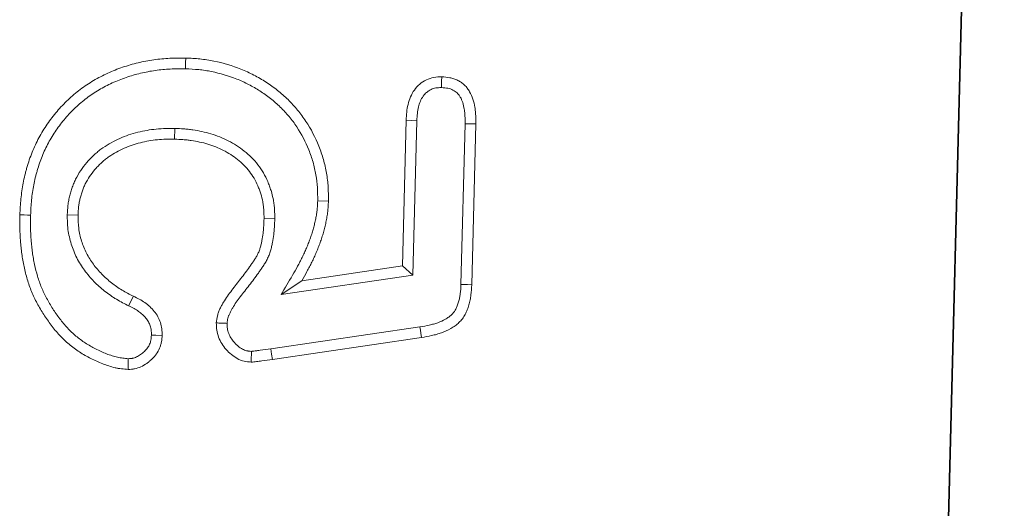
# Model space of a CAD drawing. Header units: metres. Extents: x 232680 to 233262, y 554200 to 554550.
# Tile 190 of 254: x 232761.1412 to 232761.2047, y 554478.5017 to 554478.5332. Entities that reach past the tile are written whole.
import ezdxf

# ---------------------------------------------------------------- set-up
doc = ezdxf.new("R2010")
doc.units = ezdxf.units.M
doc.layers.add('ACO constructie 035', color=7, linetype='Continuous', lineweight=35)
doc.layers.add('ACO tekst', color=251, linetype='Continuous', lineweight=9)

# ---------------------------------------------------------------- blocks, each defined once
blk = doc.blocks.new('KT 500-640 (doorsnede)')
at = {"layer": 'ACO constructie 035'}
blk.add_line((1, 0), (0, 0), dxfattribs=at)
at = {"layer": 'ACO tekst'}
for p, q in [((0.873975, -0.031125), (0.884363, -0.031125)), ((0.873984, -0.031818), (0.884354, -0.031818)), ((0.868836, -0.043852), (0.870494, -0.034266)), ((0.869519, -0.043968), (0.871175, -0.034391)), ((0.874499, -0.034932), (0.873027, -0.043399)), ((0.874499, -0.034932), (0.875082, -0.035625)), ((0.884467, -0.034932), (0.874499, -0.034932)), ((0.875082, -0.035625), (0.873957, -0.042094)), ((0.88448, -0.035625), (0.875082, -0.035625)), ((0.879134, -0.041193), (0.879137, -0.0405)), ((0.873027, -0.043399), (0.873957, -0.042094)), ((0.877904, -0.043932), (0.877895, -0.044625)), ((0.883568, -0.050527), (0.882875, -0.050525)), ((0.872046, -0.053209), (0.872674, -0.052916)), ((0.87781, -0.057318), (0.877812, -0.056625))]:
    blk.add_line(p, q, dxfattribs=at)
at = {"layer": 'ACO tekst', "flags": 128}
for points in [[(0.873984, -0.031818), (0.873981, -0.03161), (0.873978, -0.031402), (0.873975, -0.031125)], [(0.884354, -0.031818), (0.884358, -0.031517), (0.884363, -0.031125)], [(0.871175, -0.034391), (0.870971, -0.034354), (0.870766, -0.034316), (0.870494, -0.034266)], [(0.884467, -0.034932), (0.884474, -0.035279), (0.88448, -0.035625)], [(0.869519, -0.043968), (0.869177, -0.04391), (0.868836, -0.043852)], [(0.887432, -0.049937), (0.88764, -0.049938), (0.887848, -0.049939), (0.888125, -0.049939)], [(0.870203, -0.051693), (0.870202, -0.051405), (0.870201, -0.051)], [(0.877732, -0.059682), (0.877734, -0.05989), (0.877735, -0.060098), (0.877736, -0.060375)]]:
    blk.add_lwpolyline(points, dxfattribs=at)
at = {"layer": 'ACO tekst'}
for points, knots in [([(0.870494, -0.034266), (0.870536, -0.03405), (0.870579, -0.033835), (0.870658, -0.033516), (0.870688, -0.03341), (0.870753, -0.0332), (0.87079, -0.033097), (0.87091, -0.03279), (0.871004, -0.032591), (0.871174, -0.032308), (0.871235, -0.032217), (0.871368, -0.032042), (0.87144, -0.031959), (0.871597, -0.031804), (0.871681, -0.031733), (0.871815, -0.031637), (0.871861, -0.031606), (0.871954, -0.031549), (0.872002, -0.031522), (0.872149, -0.031447), (0.87225, -0.031404), (0.872457, -0.031329), (0.872563, -0.031297), (0.872775, -0.031242), (0.872883, -0.031219), (0.873099, -0.031182), (0.873208, -0.031168), (0.873535, -0.031137), (0.873755, -0.031131), (0.873975, -0.031125)], [0, 0, 0, 0, 0.125, 0.125, 0.1875, 0.1875, 0.25, 0.25, 0.375, 0.375, 0.4375, 0.4375, 0.5, 0.5, 0.5625, 0.5625, 0.59375, 0.59375, 0.625, 0.625, 0.6875, 0.6875, 0.75, 0.75, 0.8125, 0.8125, 0.875, 0.875, 1, 1, 1, 1]), ([(0.884363, -0.031125), (0.884541, -0.03113), (0.88472, -0.031134), (0.884986, -0.031153), (0.885075, -0.031161), (0.885252, -0.031183), (0.88534, -0.031196), (0.885603, -0.031246), (0.885776, -0.031291), (0.886111, -0.031411), (0.886275, -0.031486), (0.886503, -0.031625), (0.886576, -0.031676), (0.886715, -0.031789), (0.88678, -0.03185), (0.8869, -0.031982), (0.886955, -0.032053), (0.887052, -0.032203), (0.887095, -0.032282), (0.88717, -0.032444), (0.887202, -0.032528), (0.887256, -0.032698), (0.887278, -0.032785), (0.887324, -0.033047), (0.887332, -0.033226), (0.88734, -0.033404)], [0, 0, 0, 0, 0.125, 0.125, 0.1875, 0.1875, 0.25, 0.25, 0.375, 0.375, 0.5, 0.5, 0.5625, 0.5625, 0.625, 0.625, 0.6875, 0.6875, 0.75, 0.75, 0.8125, 0.8125, 0.875, 0.875, 1, 1, 1, 1]), ([(0.871175, -0.034391), (0.871217, -0.034179), (0.871257, -0.033977), (0.871328, -0.033695), (0.871353, -0.033603), (0.87141, -0.033422), (0.871441, -0.033333), (0.871543, -0.033073), (0.871621, -0.032908), (0.871756, -0.032685), (0.871803, -0.032614), (0.871902, -0.032485), (0.871953, -0.032426), (0.872058, -0.032322), (0.872115, -0.032274), (0.872206, -0.032209), (0.872237, -0.032188), (0.8723, -0.032149), (0.872333, -0.032131), (0.872435, -0.032079), (0.87251, -0.032047), (0.87267, -0.031989), (0.872756, -0.031962), (0.87293, -0.031917), (0.873018, -0.031898), (0.873198, -0.031868), (0.873287, -0.031856), (0.873567, -0.03183), (0.873768, -0.031824), (0.873984, -0.031818)], [0.0014824, 0.0014824, 0.0014824, 0.0014824, 0.125, 0.125, 0.1875, 0.1875, 0.25, 0.25, 0.375, 0.375, 0.4375, 0.4375, 0.5, 0.5, 0.5625, 0.5625, 0.59375, 0.59375, 0.625, 0.625, 0.6875, 0.6875, 0.75, 0.75, 0.8125, 0.8125, 0.875, 0.875, 0.9981785, 0.9981785, 0.9981785, 0.9981785]), ([(0.884354, -0.031818), (0.884529, -0.031822), (0.884694, -0.031827), (0.884928, -0.031843), (0.885004, -0.03185), (0.885153, -0.031868), (0.885226, -0.03188), (0.885442, -0.031921), (0.885581, -0.031957), (0.88584, -0.03205), (0.885962, -0.032106), (0.886118, -0.032202), (0.886165, -0.032235), (0.886253, -0.032306), (0.886293, -0.032344), (0.886363, -0.032421), (0.886393, -0.03246), (0.886451, -0.032549), (0.886478, -0.032599), (0.886528, -0.032708), (0.88655, -0.032765), (0.886587, -0.032879), (0.886601, -0.032937), (0.88663, -0.033101), (0.886639, -0.033236), (0.886646, -0.0334)], [0.0020608, 0.0020608, 0.0020608, 0.0020608, 0.125, 0.125, 0.1875, 0.1875, 0.25, 0.25, 0.375, 0.375, 0.5, 0.5, 0.5625, 0.5625, 0.625, 0.625, 0.6875, 0.6875, 0.75, 0.75, 0.8125, 0.8125, 0.875, 0.875, 0.9919222, 0.9919222, 0.9919222, 0.9919222]), ([(0.886646, -0.0334), (0.886642, -0.033471), (0.886638, -0.033537), (0.886629, -0.033629), (0.886626, -0.033661), (0.886618, -0.03372), (0.886613, -0.033747), (0.886597, -0.033826), (0.886583, -0.033878), (0.886548, -0.033977), (0.886528, -0.034023), (0.886478, -0.034116), (0.886449, -0.034164), (0.886382, -0.03426), (0.886343, -0.034308), (0.886267, -0.034394), (0.886227, -0.034434), (0.886167, -0.034486), (0.886146, -0.034503), (0.886103, -0.034536), (0.88608, -0.034552), (0.885959, -0.034632), (0.885844, -0.034692), (0.885608, -0.034787), (0.885487, -0.034823), (0.885224, -0.034878), (0.885084, -0.034896), (0.884789, -0.03492), (0.884633, -0.034926), (0.884467, -0.034932)], [0.0085641, 0.0085641, 0.0085641, 0.0085641, 0.0625, 0.0625, 0.09375, 0.09375, 0.125, 0.125, 0.1875, 0.1875, 0.25, 0.25, 0.3125, 0.3125, 0.375, 0.375, 0.4375, 0.4375, 0.46875, 0.46875, 0.5, 0.5, 0.625, 0.625, 0.75, 0.75, 0.875, 0.875, 0.9968241, 0.9968241, 0.9968241, 0.9968241]), ([(0.88734, -0.033404), (0.88733, -0.033574), (0.887321, -0.033743), (0.887254, -0.034072), (0.887199, -0.034233), (0.88704, -0.034539), (0.886941, -0.034678), (0.886714, -0.034934), (0.886584, -0.035049), (0.886301, -0.035237), (0.886146, -0.035316), (0.885831, -0.035444), (0.885668, -0.035493), (0.885335, -0.035562), (0.885164, -0.035584), (0.884823, -0.035612), (0.884652, -0.035619), (0.88448, -0.035625)], [0, 0, 0, 0, 0.125, 0.125, 0.25, 0.25, 0.375, 0.375, 0.5, 0.5, 0.625, 0.625, 0.75, 0.75, 0.875, 0.875, 1, 1, 1, 1]), ([(0.886646, -0.0334), (0.886747, -0.033401), (0.886847, -0.033401), (0.886948, -0.033402), (0.887078, -0.033403), (0.887209, -0.033403), (0.88734, -0.033404)], [0, 0, 0, 0, 0.000602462, 0.000602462, 0.000602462, 0.00138608, 0.00138608, 0.00138608, 0.00138608]), ([(0.873957, -0.042094), (0.874157, -0.041983), (0.874357, -0.041873), (0.874661, -0.041715), (0.874763, -0.041664), (0.874968, -0.041564), (0.875071, -0.041515), (0.875279, -0.041421), (0.875383, -0.041374), (0.875593, -0.041284), (0.875698, -0.04124), (0.87591, -0.041155), (0.876017, -0.041115), (0.876232, -0.041037), (0.87634, -0.041), (0.876557, -0.04093), (0.876666, -0.040896), (0.876885, -0.04083), (0.876995, -0.040799), (0.877216, -0.040741), (0.877327, -0.040715), (0.87755, -0.040667), (0.877662, -0.040645), (0.877887, -0.040605), (0.877999, -0.040587), (0.878226, -0.040555), (0.878339, -0.040541), (0.878509, -0.040525), (0.878566, -0.040521), (0.87868, -0.040514), (0.878737, -0.040511), (0.878908, -0.040505), (0.879023, -0.040502), (0.879137, -0.0405)], [0, 0, 0, 0, 0.125, 0.125, 0.1875, 0.1875, 0.25, 0.25, 0.3125, 0.3125, 0.375, 0.375, 0.4375, 0.4375, 0.5, 0.5, 0.5625, 0.5625, 0.625, 0.625, 0.6875, 0.6875, 0.75, 0.75, 0.8125, 0.8125, 0.875, 0.875, 0.90625, 0.90625, 0.9375, 0.9375, 1, 1, 1, 1]), ([(0.879137, -0.0405), (0.87944, -0.040509), (0.879743, -0.040518), (0.880343, -0.040571), (0.88064, -0.040615), (0.881228, -0.040731), (0.88152, -0.040804), (0.882096, -0.040982), (0.882383, -0.041089), (0.883221, -0.04145), (0.883747, -0.041742), (0.884487, -0.042256), (0.884726, -0.04244), (0.885183, -0.042837), (0.885404, -0.043052), (0.885817, -0.043498), (0.886011, -0.04373), (0.886377, -0.044211), (0.886548, -0.04446), (0.886863, -0.044979), (0.887008, -0.045249), (0.887273, -0.045798), (0.887393, -0.046078), (0.88771, -0.046929), (0.887869, -0.047514), (0.888028, -0.048417), (0.888067, -0.048721), (0.888112, -0.049329), (0.888118, -0.049634), (0.888125, -0.049939)], [0, 0, 0, 0, 0.0625, 0.0625, 0.125, 0.125, 0.1875, 0.1875, 0.25, 0.25, 0.375, 0.375, 0.4375, 0.4375, 0.5, 0.5, 0.5625, 0.5625, 0.625, 0.625, 0.6875, 0.6875, 0.75, 0.75, 0.875, 0.875, 0.9375, 0.9375, 1, 1, 1, 1]), ([(0.873027, -0.043399), (0.873449, -0.043166), (0.87387, -0.042933), (0.874292, -0.0427), (0.874492, -0.04259), (0.874687, -0.042482), (0.874975, -0.042332), (0.875071, -0.042284), (0.875265, -0.04219), (0.875364, -0.042144), (0.875562, -0.042053), (0.875662, -0.042008), (0.875862, -0.041922), (0.875962, -0.041881), (0.876161, -0.041801), (0.876259, -0.041764), (0.87646, -0.041692), (0.876561, -0.041657), (0.876766, -0.04159), (0.87687, -0.041558), (0.877076, -0.041496), (0.877179, -0.041467), (0.877382, -0.041414), (0.877483, -0.04139), (0.877687, -0.041346), (0.87779, -0.041326), (0.878, -0.041289), (0.878106, -0.041272), (0.878314, -0.041242), (0.878416, -0.04123), (0.878566, -0.041216), (0.878615, -0.041212), (0.878717, -0.041206), (0.878768, -0.041204), (0.878921, -0.041198), (0.879026, -0.041195), (0.879134, -0.041193)], [-0.263714, -0.263714, -0.263714, -0.263714, 0, 0, 0, 0.125, 0.125, 0.1875, 0.1875, 0.25, 0.25, 0.3125, 0.3125, 0.375, 0.375, 0.4375, 0.4375, 0.5, 0.5, 0.5625, 0.5625, 0.625, 0.625, 0.6875, 0.6875, 0.75, 0.75, 0.8125, 0.8125, 0.875, 0.875, 0.90625, 0.90625, 0.9375, 0.9375, 0.99678, 0.99678, 0.99678, 0.99678]), ([(0.879134, -0.041193), (0.87943, -0.041202), (0.879714, -0.041211), (0.880258, -0.041259), (0.880533, -0.0413), (0.881083, -0.041409), (0.881354, -0.041477), (0.881882, -0.041642), (0.882143, -0.04174), (0.882915, -0.042074), (0.883405, -0.042346), (0.884093, -0.042826), (0.884312, -0.042997), (0.884729, -0.043361), (0.884927, -0.043556), (0.885306, -0.043967), (0.885486, -0.044184), (0.88574, -0.04452), (0.885822, -0.044634), (0.885979, -0.044864), (0.886054, -0.04498), (0.886269, -0.045338), (0.886402, -0.045587), (0.886647, -0.046096), (0.886757, -0.046355), (0.88705, -0.047145), (0.887198, -0.047695), (0.887319, -0.048388), (0.88734, -0.048527), (0.887375, -0.048804), (0.887389, -0.048942), (0.887419, -0.049355), (0.887425, -0.04964), (0.887432, -0.049937)], [0.0012123, 0.0012123, 0.0012123, 0.0012123, 0.0625, 0.0625, 0.125, 0.125, 0.1875, 0.1875, 0.25, 0.25, 0.375, 0.375, 0.4375, 0.4375, 0.5, 0.5, 0.5625, 0.5625, 0.59375, 0.59375, 0.625, 0.625, 0.6875, 0.6875, 0.75, 0.75, 0.875, 0.875, 0.90625, 0.90625, 0.9375, 0.9375, 0.9987861, 0.9987861, 0.9987861, 0.9987861]), ([(0.868619, -0.045211), (0.868629, -0.045097), (0.868644, -0.044983), (0.868682, -0.044757), (0.868702, -0.044644), (0.86876, -0.044304), (0.868798, -0.044078), (0.868836, -0.043852)], [0, 0, 0, 0, 0.25, 0.25, 0.5, 0.5, 1, 1, 1, 1]), ([(0.869314, -0.04522), (0.869315, -0.045211), (0.869316, -0.045202), (0.869319, -0.045171), (0.869321, -0.045152), (0.869329, -0.045087), (0.869337, -0.045039), (0.869351, -0.044959), (0.869356, -0.044931), (0.869365, -0.044874), (0.86937, -0.044846), (0.869385, -0.044761), (0.869395, -0.044704), (0.869443, -0.044421), (0.869481, -0.044193), (0.869519, -0.043968)], [0.0392337, 0.0392337, 0.0392337, 0.0392337, 0.0625, 0.0625, 0.125, 0.125, 0.25, 0.25, 0.3125, 0.3125, 0.375, 0.375, 0.5, 0.5, 0.9986681, 0.9986681, 0.9986681, 0.9986681]), ([(0.877904, -0.043932), (0.877899, -0.043932), (0.877894, -0.043932), (0.877889, -0.043932), (0.877731, -0.043934), (0.877567, -0.043935), (0.877315, -0.043943), (0.87723, -0.043946), (0.877057, -0.043957), (0.876969, -0.043964), (0.876708, -0.043989), (0.876536, -0.044012), (0.876281, -0.044054), (0.876195, -0.044069), (0.876017, -0.044106), (0.875926, -0.044127), (0.875739, -0.044178), (0.875644, -0.044208), (0.875456, -0.044277), (0.875365, -0.044315), (0.875185, -0.0444), (0.875096, -0.044447), (0.874932, -0.044542), (0.874856, -0.044589), (0.874714, -0.044681), (0.874649, -0.044723), (0.874515, -0.04481), (0.874447, -0.044855), (0.874243, -0.04499), (0.874104, -0.045086), (0.873702, -0.045372), (0.873449, -0.045563), (0.873071, -0.045842), (0.872946, -0.045935), (0.872699, -0.046112), (0.872577, -0.046197), (0.872336, -0.046356), (0.872216, -0.046429), (0.872035, -0.046531), (0.871974, -0.046563), (0.871851, -0.046625), (0.871789, -0.046655), (0.87167, -0.046707), (0.871614, -0.04673), (0.871507, -0.046767), (0.871457, -0.046781), (0.871325, -0.046811), (0.871215, -0.046824), (0.871081, -0.046836)], [-0.0019819, -0.0019819, -0.0019819, -0.0019819, 0, 0, 0, 0.0625, 0.0625, 0.09375, 0.09375, 0.125, 0.125, 0.1875, 0.1875, 0.21875, 0.21875, 0.25, 0.25, 0.28125, 0.28125, 0.3125, 0.3125, 0.34375, 0.34375, 0.375, 0.375, 0.40625, 0.40625, 0.4375, 0.4375, 0.5, 0.5, 0.625, 0.625, 0.6875, 0.6875, 0.75, 0.75, 0.8125, 0.8125, 0.84375, 0.84375, 0.875, 0.875, 0.90625, 0.90625, 0.9375, 0.9375, 0.993036, 0.993036, 0.993036, 0.993036]), ([(0.883568, -0.050527), (0.883568, -0.050522), (0.883568, -0.050516), (0.883568, -0.05051), (0.883564, -0.050329), (0.88356, -0.050143), (0.883546, -0.049855), (0.883541, -0.049757), (0.883526, -0.04956), (0.883516, -0.04946), (0.883481, -0.049164), (0.883451, -0.048967), (0.883376, -0.04858), (0.883332, -0.048387), (0.883227, -0.048002), (0.883166, -0.047809), (0.883026, -0.047429), (0.882947, -0.047242), (0.882683, -0.046693), (0.882473, -0.046343), (0.881977, -0.045685), (0.88169, -0.045377), (0.881195, -0.044976), (0.881022, -0.044854), (0.880663, -0.044633), (0.880478, -0.044536), (0.880198, -0.044406), (0.880105, -0.044366), (0.879915, -0.04429), (0.879819, -0.044254), (0.879525, -0.044154), (0.879322, -0.044097), (0.879014, -0.044032), (0.87891, -0.044014), (0.878703, -0.043983), (0.878597, -0.043971), (0.878292, -0.043945), (0.8781, -0.043939), (0.877919, -0.043933), (0.877914, -0.043932), (0.877909, -0.043932), (0.877904, -0.043932)], [-0.001971, -0.001971, -0.001971, -0.001971, 0, 0, 0, 0.0625, 0.0625, 0.09375, 0.09375, 0.125, 0.125, 0.1875, 0.1875, 0.25, 0.25, 0.3125, 0.3125, 0.375, 0.375, 0.5, 0.5, 0.625, 0.625, 0.6875, 0.6875, 0.75, 0.75, 0.78125, 0.78125, 0.8125, 0.8125, 0.875, 0.875, 0.90625, 0.90625, 0.9375, 0.9375, 1, 1, 1, 1.001729, 1.001729, 1.001729, 1.001729]), ([(0.877895, -0.044625), (0.877737, -0.044626), (0.877579, -0.044628), (0.877342, -0.044635), (0.877263, -0.044638), (0.877106, -0.044648), (0.877027, -0.044654), (0.876791, -0.044677), (0.876635, -0.044697), (0.876401, -0.044736), (0.876323, -0.04475), (0.876168, -0.044782), (0.876091, -0.0448), (0.875939, -0.044841), (0.875863, -0.044865), (0.875715, -0.04492), (0.875642, -0.04495), (0.875499, -0.045018), (0.875429, -0.045055), (0.875293, -0.045134), (0.875226, -0.045176), (0.875093, -0.045261), (0.875026, -0.045304), (0.874894, -0.04539), (0.874828, -0.045434), (0.874631, -0.045564), (0.874501, -0.045654), (0.874115, -0.045929), (0.873863, -0.046119), (0.873482, -0.0464), (0.873355, -0.046494), (0.873098, -0.046678), (0.872969, -0.046769), (0.872705, -0.046942), (0.872571, -0.047025), (0.872364, -0.04714), (0.872295, -0.047178), (0.872153, -0.047249), (0.872082, -0.047283), (0.871936, -0.047347), (0.871863, -0.047376), (0.871714, -0.047428), (0.871638, -0.047451), (0.871408, -0.047502), (0.87125, -0.047517), (0.871092, -0.047531)], [0, 0, 0, 0, 0.0625, 0.0625, 0.09375, 0.09375, 0.125, 0.125, 0.1875, 0.1875, 0.21875, 0.21875, 0.25, 0.25, 0.28125, 0.28125, 0.3125, 0.3125, 0.34375, 0.34375, 0.375, 0.375, 0.40625, 0.40625, 0.4375, 0.4375, 0.5, 0.5, 0.625, 0.625, 0.6875, 0.6875, 0.75, 0.75, 0.8125, 0.8125, 0.84375, 0.84375, 0.875, 0.875, 0.90625, 0.90625, 0.9375, 0.9375, 1, 1, 1, 1]), ([(0.882875, -0.050525), (0.882871, -0.050344), (0.882867, -0.050163), (0.882855, -0.049892), (0.882849, -0.049802), (0.882835, -0.049622), (0.882827, -0.049532), (0.882795, -0.049262), (0.882767, -0.049083), (0.882699, -0.048727), (0.882658, -0.048551), (0.882563, -0.048201), (0.882509, -0.048028), (0.882383, -0.047689), (0.882313, -0.047522), (0.882077, -0.047032), (0.88189, -0.04672), (0.881454, -0.046142), (0.881204, -0.045876), (0.880783, -0.045533), (0.880634, -0.045428), (0.880326, -0.045239), (0.880165, -0.045154), (0.879919, -0.045041), (0.879836, -0.045005), (0.879668, -0.044937), (0.879583, -0.044906), (0.879326, -0.044818), (0.879151, -0.044769), (0.878885, -0.044713), (0.878796, -0.044697), (0.878617, -0.044671), (0.878527, -0.044661), (0.878257, -0.044638), (0.878076, -0.044631), (0.877895, -0.044625)], [0, 0, 0, 0, 0.0625, 0.0625, 0.09375, 0.09375, 0.125, 0.125, 0.1875, 0.1875, 0.25, 0.25, 0.3125, 0.3125, 0.375, 0.375, 0.5, 0.5, 0.625, 0.625, 0.6875, 0.6875, 0.75, 0.75, 0.78125, 0.78125, 0.8125, 0.8125, 0.875, 0.875, 0.90625, 0.90625, 0.9375, 0.9375, 1, 1, 1, 1]), ([(0.869314, -0.04522), (0.869198, -0.045219), (0.869082, -0.045217), (0.868966, -0.045215), (0.868851, -0.045214), (0.868735, -0.045212), (0.868619, -0.045211)], [0, 0, 0, 0, 0.000693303, 0.000693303, 0.000693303, 0.001386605, 0.001386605, 0.001386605, 0.001386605]), ([(0.871092, -0.047531), (0.870936, -0.047522), (0.87078, -0.047513), (0.870476, -0.04746), (0.870328, -0.047416), (0.870039, -0.047299), (0.869898, -0.047225), (0.869637, -0.047055), (0.869515, -0.046958), (0.869286, -0.046746), (0.869178, -0.04663), (0.868986, -0.046385), (0.868901, -0.046255), (0.86876, -0.045975), (0.868704, -0.045826), (0.868638, -0.045523), (0.868629, -0.045367), (0.868619, -0.045211)], [0, 0, 0, 0, 0.125, 0.125, 0.25, 0.25, 0.375, 0.375, 0.5, 0.5, 0.625, 0.625, 0.75, 0.75, 0.875, 0.875, 1, 1, 1, 1]), ([(0.871081, -0.046836), (0.870948, -0.046828), (0.870836, -0.046819), (0.870696, -0.046795), (0.870645, -0.046783), (0.870543, -0.046753), (0.870491, -0.046735), (0.870337, -0.046672), (0.870238, -0.04662), (0.870051, -0.046498), (0.869959, -0.046425), (0.869826, -0.046301), (0.869783, -0.046258), (0.869702, -0.04617), (0.869663, -0.046125), (0.869556, -0.045988), (0.869495, -0.045895), (0.869401, -0.045708), (0.869367, -0.045614), (0.869343, -0.045506), (0.869339, -0.045484), (0.869332, -0.045433), (0.869329, -0.045406), (0.869321, -0.04533), (0.869317, -0.045278), (0.869314, -0.04522)], [0.0141803, 0.0141803, 0.0141803, 0.0141803, 0.125, 0.125, 0.1875, 0.1875, 0.25, 0.25, 0.375, 0.375, 0.5, 0.5, 0.5625, 0.5625, 0.625, 0.625, 0.75, 0.75, 0.875, 0.875, 0.90625, 0.90625, 0.9375, 0.9375, 0.9860254, 0.9860254, 0.9860254, 0.9860254]), ([(0.871081, -0.046836), (0.871082, -0.046952), (0.871084, -0.047068), (0.871086, -0.047184), (0.871088, -0.0473), (0.87109, -0.047415), (0.871092, -0.047531)], [0, 0, 0, 0, 0.000693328, 0.000693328, 0.000693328, 0.001386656, 0.001386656, 0.001386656, 0.001386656]), ([(0.887432, -0.049937), (0.887422, -0.050276), (0.887412, -0.050605), (0.887379, -0.051087), (0.887365, -0.051246), (0.887327, -0.051563), (0.887304, -0.051722), (0.887222, -0.052198), (0.887152, -0.052516), (0.886986, -0.053143), (0.886889, -0.05345), (0.886665, -0.054051), (0.886537, -0.054347), (0.886324, -0.054782), (0.886249, -0.054926), (0.886095, -0.055207), (0.886015, -0.055344), (0.885763, -0.055747), (0.885577, -0.056009), (0.88528, -0.056383), (0.885178, -0.056505), (0.884966, -0.056743), (0.884856, -0.05686), (0.884631, -0.057087), (0.884517, -0.057196), (0.884282, -0.057406), (0.88416, -0.057509), (0.883907, -0.057712), (0.883777, -0.057811), (0.883519, -0.058), (0.88339, -0.058089), (0.883122, -0.058261), (0.882983, -0.058345), (0.882703, -0.058507), (0.882563, -0.058583), (0.882281, -0.058727), (0.882138, -0.058794), (0.881845, -0.058921), (0.881695, -0.058982), (0.881395, -0.059095), (0.881246, -0.059147), (0.880943, -0.059241), (0.880788, -0.059285), (0.880549, -0.059347), (0.880468, -0.059368), (0.880309, -0.059407), (0.88023, -0.059426), (0.879995, -0.059478), (0.879842, -0.059507), (0.879528, -0.059558), (0.879368, -0.059579), (0.879041, -0.059616), (0.878878, -0.059632), (0.878554, -0.059657), (0.878394, -0.059665), (0.878067, -0.059676), (0.877902, -0.059679), (0.877732, -0.059682)], [0.0010672, 0.0010672, 0.0010672, 0.0010672, 0.0625, 0.0625, 0.09375, 0.09375, 0.125, 0.125, 0.1875, 0.1875, 0.25, 0.25, 0.3125, 0.3125, 0.34375, 0.34375, 0.375, 0.375, 0.4375, 0.4375, 0.46875, 0.46875, 0.5, 0.5, 0.53125, 0.53125, 0.5625, 0.5625, 0.59375, 0.59375, 0.625, 0.625, 0.65625, 0.65625, 0.6875, 0.6875, 0.71875, 0.71875, 0.75, 0.75, 0.78125, 0.78125, 0.8125, 0.8125, 0.828125, 0.828125, 0.84375, 0.84375, 0.875, 0.875, 0.90625, 0.90625, 0.9375, 0.9375, 0.96875, 0.96875, 0.9994786, 0.9994786, 0.9994786, 0.9994786]), ([(0.888125, -0.049939), (0.888115, -0.050284), (0.888105, -0.050629), (0.88807, -0.051144), (0.888054, -0.051315), (0.888013, -0.051657), (0.887989, -0.051828), (0.887901, -0.052337), (0.887827, -0.052674), (0.88765, -0.053341), (0.887546, -0.05367), (0.887306, -0.054315), (0.887169, -0.054632), (0.886941, -0.055096), (0.886862, -0.055249), (0.886696, -0.055551), (0.886609, -0.0557), (0.886335, -0.056138), (0.886136, -0.056419), (0.885815, -0.056824), (0.885704, -0.056956), (0.885475, -0.057213), (0.885357, -0.057339), (0.885114, -0.057584), (0.88499, -0.057703), (0.884733, -0.057932), (0.884601, -0.058043), (0.884332, -0.058258), (0.884196, -0.058364), (0.883918, -0.058567), (0.883776, -0.058664), (0.883486, -0.058851), (0.883339, -0.05894), (0.88304, -0.059112), (0.882889, -0.059195), (0.882582, -0.059351), (0.882426, -0.059424), (0.88211, -0.059561), (0.88195, -0.059626), (0.881628, -0.059748), (0.881465, -0.059804), (0.881137, -0.059907), (0.880971, -0.059953), (0.880721, -0.060019), (0.880637, -0.06004), (0.88047, -0.060081), (0.880386, -0.060101), (0.880134, -0.060157), (0.879965, -0.060189), (0.879625, -0.060244), (0.879454, -0.060266), (0.879112, -0.060305), (0.87894, -0.060322), (0.878597, -0.060348), (0.878425, -0.060357), (0.878081, -0.060369), (0.877909, -0.060372), (0.877736, -0.060375)], [0, 0, 0, 0, 0.0625, 0.0625, 0.09375, 0.09375, 0.125, 0.125, 0.1875, 0.1875, 0.25, 0.25, 0.3125, 0.3125, 0.34375, 0.34375, 0.375, 0.375, 0.4375, 0.4375, 0.46875, 0.46875, 0.5, 0.5, 0.53125, 0.53125, 0.5625, 0.5625, 0.59375, 0.59375, 0.625, 0.625, 0.65625, 0.65625, 0.6875, 0.6875, 0.71875, 0.71875, 0.75, 0.75, 0.78125, 0.78125, 0.8125, 0.8125, 0.828125, 0.828125, 0.84375, 0.84375, 0.875, 0.875, 0.90625, 0.90625, 0.9375, 0.9375, 0.96875, 0.96875, 1, 1, 1, 1]), ([(0.87781, -0.057318), (0.877818, -0.057318), (0.877825, -0.057318), (0.877833, -0.057318), (0.878018, -0.057312), (0.878217, -0.057307), (0.878533, -0.057279), (0.878643, -0.057266), (0.878859, -0.057232), (0.878965, -0.057211), (0.879173, -0.057164), (0.879275, -0.057137), (0.879476, -0.05708), (0.879576, -0.057049), (0.879775, -0.05698), (0.879875, -0.056942), (0.880074, -0.05686), (0.880174, -0.056815), (0.880661, -0.056572), (0.881017, -0.056324), (0.881413, -0.055984), (0.881489, -0.055915), (0.88164, -0.055772), (0.881715, -0.055698), (0.881861, -0.055544), (0.881932, -0.055464), (0.88207, -0.055298), (0.882137, -0.055213), (0.882325, -0.054955), (0.882438, -0.05478), (0.882645, -0.054426), (0.882741, -0.054244), (0.882917, -0.053874), (0.882997, -0.053685), (0.883141, -0.0533), (0.883205, -0.053104), (0.883313, -0.05271), (0.883359, -0.052513), (0.883437, -0.052119), (0.883469, -0.05192), (0.88352, -0.051518), (0.883536, -0.051314), (0.883557, -0.050921), (0.883562, -0.05073), (0.883568, -0.050544), (0.883568, -0.050539), (0.883568, -0.050533), (0.883568, -0.050527)], [-0.002552, -0.002552, -0.002552, -0.002552, 0, 0, 0, 0.0625, 0.0625, 0.09375, 0.09375, 0.125, 0.125, 0.15625, 0.15625, 0.1875, 0.1875, 0.21875, 0.21875, 0.25, 0.25, 0.375, 0.375, 0.40625, 0.40625, 0.4375, 0.4375, 0.46875, 0.46875, 0.5, 0.5, 0.5625, 0.5625, 0.625, 0.625, 0.6875, 0.6875, 0.75, 0.75, 0.8125, 0.8125, 0.875, 0.875, 0.9375, 0.9375, 1, 1, 1, 1.001928, 1.001928, 1.001928, 1.001928]), ([(0.877812, -0.056625), (0.877998, -0.05662), (0.878183, -0.056614), (0.87846, -0.05659), (0.878551, -0.056579), (0.878734, -0.05655), (0.878825, -0.056533), (0.879006, -0.056492), (0.879096, -0.056468), (0.879274, -0.056417), (0.879362, -0.056389), (0.879538, -0.056329), (0.879624, -0.056296), (0.879795, -0.056226), (0.87988, -0.056187), (0.880294, -0.055981), (0.880601, -0.055768), (0.880952, -0.055466), (0.881021, -0.055404), (0.881155, -0.055277), (0.881221, -0.055211), (0.881348, -0.055077), (0.88141, -0.055008), (0.881529, -0.054866), (0.881586, -0.054793), (0.88175, -0.054569), (0.88185, -0.054412), (0.882037, -0.054093), (0.882124, -0.053929), (0.882283, -0.053595), (0.882355, -0.053424), (0.882485, -0.053077), (0.882542, -0.052901), (0.882641, -0.052544), (0.882682, -0.052363), (0.882754, -0.052), (0.882784, -0.051817), (0.88283, -0.05145), (0.882845, -0.051265), (0.882865, -0.050896), (0.88287, -0.050711), (0.882875, -0.050525)], [0, 0, 0, 0, 0.0625, 0.0625, 0.09375, 0.09375, 0.125, 0.125, 0.15625, 0.15625, 0.1875, 0.1875, 0.21875, 0.21875, 0.25, 0.25, 0.375, 0.375, 0.40625, 0.40625, 0.4375, 0.4375, 0.46875, 0.46875, 0.5, 0.5, 0.5625, 0.5625, 0.625, 0.625, 0.6875, 0.6875, 0.75, 0.75, 0.8125, 0.8125, 0.875, 0.875, 0.9375, 0.9375, 1, 1, 1, 1]), ([(0.867945, -0.053145), (0.86795, -0.053073), (0.867955, -0.053001), (0.867966, -0.052894), (0.86797, -0.052859), (0.867981, -0.052788), (0.867988, -0.052753), (0.868027, -0.052579), (0.868078, -0.052443), (0.868204, -0.052185), (0.86828, -0.052063), (0.868409, -0.051891), (0.868454, -0.051835), (0.868549, -0.051728), (0.868598, -0.051676), (0.8687, -0.051575), (0.868753, -0.051527), (0.868863, -0.051435), (0.868921, -0.051392), (0.869099, -0.051271), (0.869226, -0.051203), (0.869426, -0.051123), (0.869494, -0.0511), (0.869598, -0.051071), (0.869632, -0.051062), (0.869703, -0.051047), (0.869738, -0.051041), (0.869914, -0.051013), (0.870058, -0.051007), (0.870201, -0.051)], [0, 0, 0, 0, 0.0625, 0.0625, 0.09375, 0.09375, 0.125, 0.125, 0.25, 0.25, 0.375, 0.375, 0.4375, 0.4375, 0.5, 0.5, 0.5625, 0.5625, 0.625, 0.625, 0.75, 0.75, 0.8125, 0.8125, 0.84375, 0.84375, 0.875, 0.875, 1, 1, 1, 1]), ([(0.870201, -0.051), (0.87034, -0.051006), (0.87048, -0.051011), (0.870754, -0.051051), (0.870889, -0.051084), (0.871286, -0.051227), (0.871522, -0.051371), (0.871842, -0.051641), (0.871942, -0.05174), (0.872124, -0.051949), (0.872207, -0.05206), (0.872361, -0.052291), (0.872431, -0.052412), (0.872558, -0.052661), (0.872616, -0.052789), (0.872674, -0.052916)], [0, 0, 0, 0, 0.125, 0.125, 0.25, 0.25, 0.5, 0.5, 0.625, 0.625, 0.75, 0.75, 0.875, 0.875, 1, 1, 1, 1]), ([(0.86864, -0.053147), (0.868643, -0.053093), (0.868647, -0.053045), (0.868654, -0.052976), (0.868657, -0.052952), (0.868664, -0.052908), (0.868667, -0.05289), (0.868689, -0.052792), (0.868721, -0.052705), (0.868805, -0.052533), (0.868858, -0.052447), (0.868952, -0.052321), (0.868986, -0.05228), (0.869058, -0.052198), (0.869097, -0.052157), (0.869174, -0.052081), (0.869212, -0.052046), (0.86929, -0.051981), (0.869329, -0.051952), (0.869447, -0.051872), (0.869531, -0.051827), (0.86966, -0.051775), (0.869704, -0.05176), (0.86977, -0.051742), (0.869792, -0.051737), (0.869836, -0.051727), (0.869857, -0.051723), (0.869965, -0.051706), (0.870073, -0.0517), (0.870203, -0.051693)], [0.0128475, 0.0128475, 0.0128475, 0.0128475, 0.0625, 0.0625, 0.09375, 0.09375, 0.125, 0.125, 0.25, 0.25, 0.375, 0.375, 0.4375, 0.4375, 0.5, 0.5, 0.5625, 0.5625, 0.625, 0.625, 0.75, 0.75, 0.8125, 0.8125, 0.84375, 0.84375, 0.875, 0.875, 0.9912582, 0.9912582, 0.9912582, 0.9912582]), ([(0.870203, -0.051693), (0.87033, -0.051699), (0.870433, -0.051704), (0.870565, -0.051723), (0.87061, -0.051732), (0.8707, -0.051754), (0.870743, -0.051768), (0.870872, -0.051814), (0.87096, -0.051856), (0.87113, -0.051957), (0.871213, -0.052016), (0.871369, -0.052148), (0.871442, -0.05222), (0.87158, -0.05238), (0.871647, -0.052468), (0.871739, -0.052608), (0.871769, -0.052656), (0.871826, -0.052753), (0.871852, -0.052802), (0.871932, -0.052958), (0.871985, -0.053075), (0.872043, -0.053202), (0.872044, -0.053204), (0.872045, -0.053206), (0.872046, -0.053209)], [0.0089922, 0.0089922, 0.0089922, 0.0089922, 0.125, 0.125, 0.1875, 0.1875, 0.25, 0.25, 0.375, 0.375, 0.5, 0.5, 0.625, 0.625, 0.75, 0.75, 0.8125, 0.8125, 0.875, 0.875, 1, 1, 1, 1.0022203, 1.0022203, 1.0022203, 1.0022203]), ([(0.86864, -0.053147), (0.868543, -0.053146), (0.868447, -0.053146), (0.86835, -0.053146), (0.868215, -0.053145), (0.86808, -0.053145), (0.867945, -0.053145)], [0, 0, 0, 0, 0.000577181, 0.000577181, 0.000577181, 0.001386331, 0.001386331, 0.001386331, 0.001386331]), ([(0.877736, -0.060375), (0.877456, -0.060373), (0.877176, -0.060371), (0.876616, -0.060346), (0.876337, -0.060322), (0.875919, -0.06028), (0.87578, -0.060264), (0.875502, -0.06023), (0.875363, -0.06021), (0.875087, -0.060164), (0.874949, -0.060138), (0.874675, -0.060081), (0.874538, -0.06005), (0.874129, -0.059953), (0.873859, -0.059879), (0.873326, -0.059705), (0.873064, -0.059605), (0.872551, -0.059379), (0.872301, -0.059252), (0.871813, -0.058975), (0.871576, -0.058826), (0.871113, -0.05851), (0.870887, -0.058344), (0.87045, -0.057993), (0.870238, -0.057808), (0.869837, -0.057417), (0.869647, -0.05721), (0.869384, -0.056882), (0.8693, -0.05677), (0.869139, -0.05654), (0.869063, -0.056422), (0.868843, -0.056063), (0.868711, -0.055816), (0.86853, -0.055436), (0.868473, -0.055308), (0.868365, -0.05505), (0.868313, -0.05492), (0.868218, -0.054656), (0.868174, -0.054523), (0.868096, -0.054253), (0.868062, -0.054117), (0.868021, -0.053911), (0.86801, -0.053842), (0.86799, -0.053703), (0.867982, -0.053634), (0.867962, -0.053425), (0.867954, -0.053285), (0.867945, -0.053145)], [0, 0, 0, 0, 0.0625, 0.0625, 0.125, 0.125, 0.15625, 0.15625, 0.1875, 0.1875, 0.21875, 0.21875, 0.25, 0.25, 0.3125, 0.3125, 0.375, 0.375, 0.4375, 0.4375, 0.5, 0.5, 0.5625, 0.5625, 0.625, 0.625, 0.6875, 0.6875, 0.71875, 0.71875, 0.75, 0.75, 0.8125, 0.8125, 0.84375, 0.84375, 0.875, 0.875, 0.90625, 0.90625, 0.9375, 0.9375, 0.953125, 0.953125, 0.96875, 0.96875, 1, 1, 1, 1]), ([(0.877732, -0.059682), (0.877455, -0.05968), (0.877187, -0.059678), (0.876665, -0.059655), (0.8764, -0.059632), (0.875993, -0.059591), (0.875859, -0.059576), (0.875595, -0.059543), (0.875466, -0.059525), (0.87521, -0.059482), (0.875082, -0.059458), (0.874823, -0.059404), (0.874692, -0.059375), (0.874304, -0.059282), (0.874053, -0.059213), (0.873561, -0.059053), (0.873322, -0.058962), (0.872853, -0.058755), (0.872624, -0.058639), (0.872173, -0.058383), (0.871951, -0.058244), (0.871518, -0.057948), (0.871305, -0.057791), (0.870898, -0.057465), (0.870704, -0.057295), (0.870339, -0.056938), (0.870168, -0.056752), (0.869934, -0.05646), (0.869859, -0.056361), (0.869716, -0.056155), (0.869647, -0.05605), (0.869448, -0.055725), (0.869327, -0.055499), (0.869161, -0.055149), (0.869108, -0.05503), (0.869007, -0.054791), (0.86896, -0.054672), (0.868874, -0.054433), (0.868835, -0.054314), (0.868766, -0.054077), (0.868737, -0.05396), (0.868703, -0.053788), (0.868694, -0.053732), (0.868678, -0.053618), (0.868671, -0.053559), (0.868654, -0.053388), (0.868647, -0.053271), (0.86864, -0.053147)], [0.0006407, 0.0006407, 0.0006407, 0.0006407, 0.0625, 0.0625, 0.125, 0.125, 0.15625, 0.15625, 0.1875, 0.1875, 0.21875, 0.21875, 0.25, 0.25, 0.3125, 0.3125, 0.375, 0.375, 0.4375, 0.4375, 0.5, 0.5, 0.5625, 0.5625, 0.625, 0.625, 0.6875, 0.6875, 0.71875, 0.71875, 0.75, 0.75, 0.8125, 0.8125, 0.84375, 0.84375, 0.875, 0.875, 0.90625, 0.90625, 0.9375, 0.9375, 0.953125, 0.953125, 0.96875, 0.96875, 0.9967442, 0.9967442, 0.9967442, 0.9967442]), ([(0.872046, -0.053209), (0.872047, -0.053211), (0.872048, -0.053213), (0.872049, -0.053215), (0.87217, -0.053468), (0.872298, -0.053735), (0.872489, -0.054074), (0.872529, -0.054142), (0.872611, -0.054275), (0.872653, -0.054341), (0.872782, -0.054535), (0.872872, -0.054661), (0.873056, -0.054905), (0.873151, -0.055024), (0.87335, -0.055259), (0.873454, -0.055374), (0.873672, -0.0556), (0.873786, -0.055709), (0.874021, -0.055918), (0.874142, -0.056018), (0.87439, -0.056208), (0.874517, -0.056299), (0.874782, -0.056473), (0.874918, -0.056556), (0.875202, -0.05671), (0.875349, -0.05678), (0.875643, -0.056906), (0.875791, -0.056962), (0.876087, -0.057062), (0.876236, -0.057108), (0.876547, -0.057188), (0.876706, -0.057222), (0.876951, -0.057259), (0.877033, -0.05727), (0.877192, -0.057286), (0.877271, -0.057292), (0.8775, -0.057307), (0.877647, -0.057312), (0.877788, -0.057317), (0.877795, -0.057318), (0.877803, -0.057318), (0.87781, -0.057318)], [-0.001102, -0.001102, -0.001102, -0.001102, 0, 0, 0, 0.125, 0.125, 0.15625, 0.15625, 0.1875, 0.1875, 0.25, 0.25, 0.3125, 0.3125, 0.375, 0.375, 0.4375, 0.4375, 0.5, 0.5, 0.5625, 0.5625, 0.625, 0.625, 0.6875, 0.6875, 0.75, 0.75, 0.8125, 0.8125, 0.875, 0.875, 0.90625, 0.90625, 0.9375, 0.9375, 1, 1, 1, 1.003373, 1.003373, 1.003373, 1.003373]), ([(0.872674, -0.052916), (0.872795, -0.053169), (0.872916, -0.053421), (0.873189, -0.053905), (0.873343, -0.054135), (0.873676, -0.054577), (0.873854, -0.05479), (0.874242, -0.055194), (0.874454, -0.055384), (0.874898, -0.055726), (0.87513, -0.055881), (0.875623, -0.056151), (0.875886, -0.056262), (0.876418, -0.056443), (0.876688, -0.056517), (0.877243, -0.056604), (0.877528, -0.056615), (0.877812, -0.056625)], [0, 0, 0, 0, 0.125, 0.125, 0.25, 0.25, 0.375, 0.375, 0.5, 0.5, 0.625, 0.625, 0.75, 0.75, 0.875, 0.875, 1, 1, 1, 1])]:
    blk.add_open_spline(points, degree=3, knots=knots, dxfattribs=at)

msp = doc.modelspace()

# ---------------------------------------------------------------- block references
at = {"xscale": -1, "rotation": 268.5270045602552}
msp.add_blockref('KT 500-640 (doorsnede)', (232761.179001, 554477.641631), dxfattribs=at)

doc.saveas('drawing.dxf')
